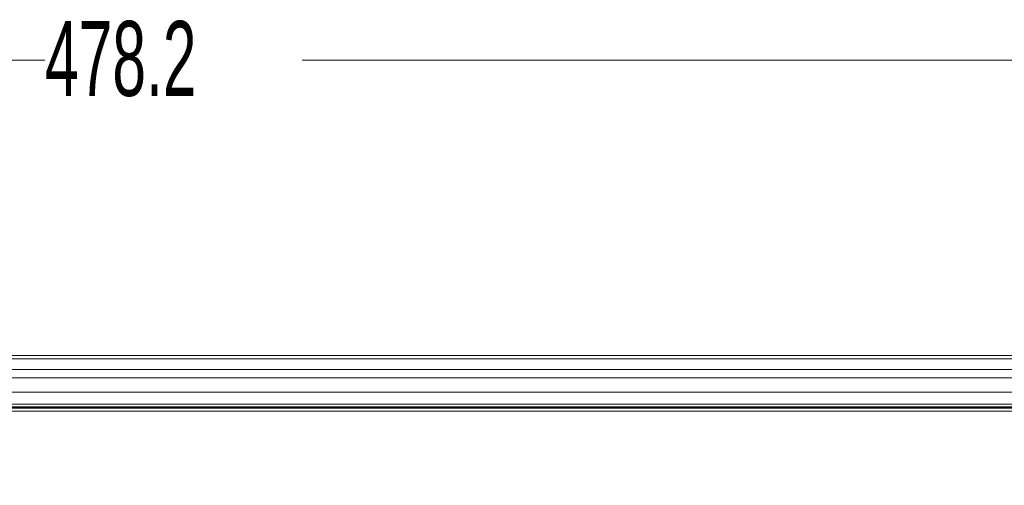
# Model space of a CAD drawing. Header units: millimetres. Extents: x 0 to 1118, y 0 to 864.
# Tile 38 of 235: x 346 to 388, y 231 to 251. Entities that reach past the tile are written whole.
import ezdxf

# ---------------------------------------------------------------- set-up
doc = ezdxf.new("R2010")
doc.units = ezdxf.units.MM
doc.styles.add('SLDTEXTSTYLE3', font='TXT', dxfattribs={"width": 0.605})
doc.dimstyles.new('SLDDIMSTYLE0', dxfattribs={"dimtxt": 3.175, "dimasz": 3.302, "dimexe": 0, "dimexo": 0.0625, "dimgap": 0.79375, "dimtad": 0, "dimtih": 1, "dimtoh": 1, "dimdec": 1, "dimlfac": 4, "dimrnd": 1e-09, "dimzin": 12, "dimdsep": 46, "dimtxsty": 'SLDTEXTSTYLE3', "dimsah": 1, "dimcen": 0.09, "dimadec": 0, "dimazin": 3, "dimtfac": 1, "dimtofl": 0, "dimtmove": 0, "dimatfit": 3, "dimfxl": 1, "dimfrac": 2, "dimtolj": 1, "dimtzin": 12, "dimarcsym": 0})

# ---------------------------------------------------------------- blocks, each defined once
blk = doc.blocks.new('_D_1')
at = {"color": 7, "linetype": 'Continuous', "lineweight": 0}
for p, q in [((292.499, 232.638), (292.499, 250.671)), ((412.058, 237.19), (412.058, 250.671)), ((292.499, 249.071), (346.821, 249.071)), ((412.058, 249.071), (357.735, 249.071))]:
    blk.add_line(p, q, dxfattribs=at)
for points in [[(292.499, 249.071), (295.801, 248.563), (295.801, 249.579)], [(412.058, 249.071), (408.756, 249.579), (408.756, 248.563)]]:
    blk.add_solid(points, dxfattribs=at)
at = {"color": 7, "linetype": 'Continuous', "lineweight": 0, "insert": (346.821, 250.727), "char_height": 3.175, "attachment_point": 1, "style": 'SLDTEXTSTYLE3'}
blk.add_mtext('478.2', dxfattribs=at)

msp = doc.modelspace()

# ---------------------------------------------------------------- linework, layer by layer
at = {"color": 7, "linetype": 'Continuous', "lineweight": 15}
for p, q in [((399.895, 236.547), (195.72, 236.547)), ((194.938, 234.329), (400.678, 234.329)), ((399.895, 234.485), (195.72, 234.485))]:
    msp.add_line(p, q, dxfattribs=at)
at = {"color": 9, "linetype": 'Continuous', "lineweight": 0}
for p, q in [((399.895, 236.401), (195.72, 236.401)), ((399.895, 235.943), (195.72, 235.943)), ((399.895, 235.59), (195.72, 235.59)), ((399.895, 234.985), (195.72, 234.985)), ((194.945, 234.312), (400.671, 234.312)), ((399.895, 234.36), (195.72, 234.36)), ((400.671, 234.187), (194.945, 234.187))]:
    msp.add_line(p, q, dxfattribs=at)

# ---------------------------------------------------------------- dimensions: what is measured, and where the dimension line sits
at = {"color": 7, "linetype": 'Continuous', "lineweight": 0}
dim = msp.add_linear_dim(base=(412.058, 249.071), p1=(292.499, 231.038), p2=(412.058, 235.59), dimstyle='SLDDIMSTYLE0', dxfattribs=at)
dim.commit()
dim.dimension.update_dxf_attribs({"geometry": '_D_1', "text_midpoint": (352.278, 249.071), "dimtype": 160})

doc.saveas('drawing.dxf')
